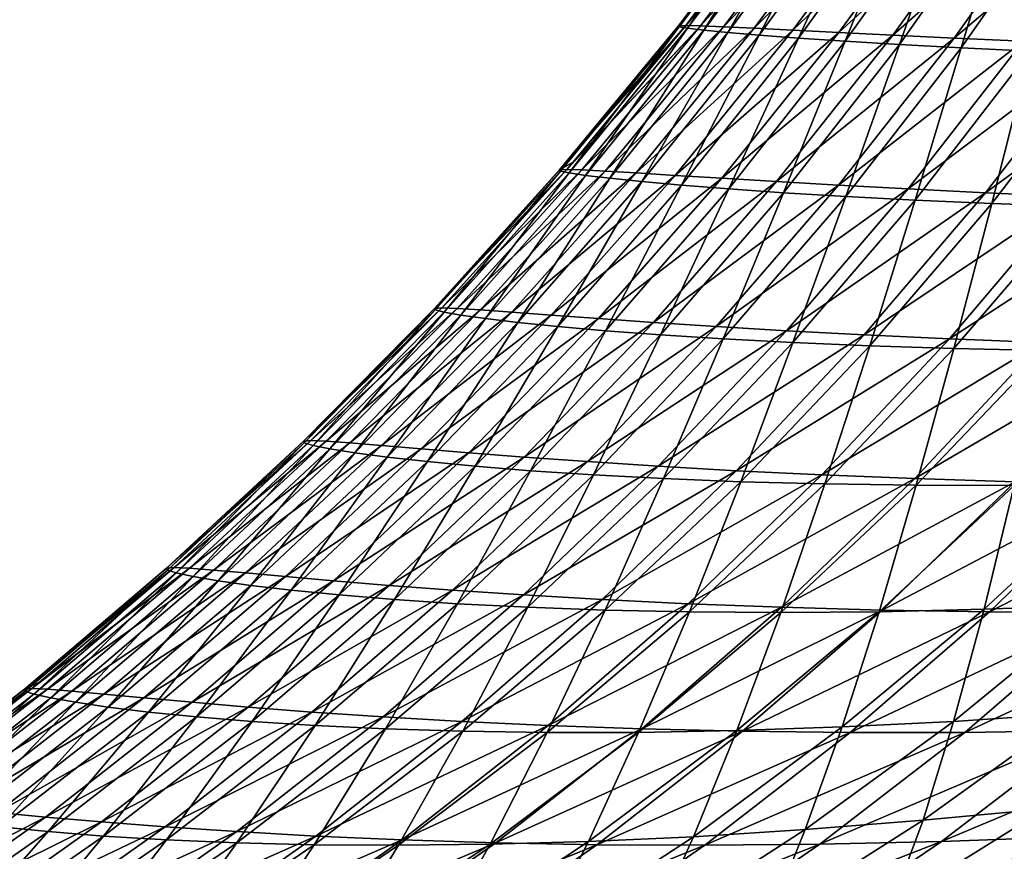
# Model space of a CAD drawing. Header units: metres. Extents: x -155 to 25, y -152 to 27.
# Tile 55 of 124: x -23.73 to -22.34, y -135.16 to -133.98. Entities that reach past the tile are written whole.
import ezdxf

# ---------------------------------------------------------------- set-up
doc = ezdxf.new("R2010")
doc.units = ezdxf.units.M
doc.layers.add('solid_12_401_052_XXX', color=7, linetype='CONTINUOUS')

msp = doc.modelspace()

# ---------------------------------------------------------------- linework, layer by layer
at = {"layer": 'solid_12_401_052_XXX'}
for points in [[(-22.802429, -133.991501, -0.325508), (-22.643421, -133.780563, -0.323634), (-22.633013, -133.779907, -0.776984)], [(-22.802429, -133.991501, -0.325508), (-22.633013, -133.779907, -0.776984), (-22.792156, -133.990875, -0.782449)], [(-22.802429, -133.991501, -0.325508), (-22.801495, -133.992798, 0.133498), (-22.643421, -133.780563, -0.323634)], [(-22.801495, -133.992798, 0.133498), (-22.642677, -133.781357, 0.131878), (-22.643421, -133.780563, -0.323634)], [(-22.801495, -133.992798, 0.133498), (-22.789513, -133.994843, 0.59216), (-22.642677, -133.781357, 0.131878)], [(-22.612288, -133.780563, -1.229978), (-22.792156, -133.990875, -0.782449), (-22.633013, -133.779907, -0.776984)], [(-22.771048, -133.991501, -1.239017), (-22.792156, -133.990875, -0.782449), (-22.612288, -133.780563, -1.229978)], [(-22.789513, -133.994843, 0.59216), (-22.631056, -133.782639, 0.586999), (-22.642677, -133.781357, 0.131878)], [(-22.789513, -133.994843, 0.59216), (-22.766556, -133.997543, 1.051358), (-22.631056, -133.782639, 0.586999)], [(-22.771048, -133.991501, -1.239017), (-22.612288, -133.780563, -1.229978), (-22.580288, -133.781357, -1.684366)], [(-22.738619, -133.992798, -1.696877), (-22.771048, -133.991501, -1.239017), (-22.580288, -133.781357, -1.684366)], [(-22.766556, -133.997543, 1.051358), (-22.608601, -133.784378, 1.042662), (-22.631056, -133.782639, 0.586999)], [(-22.766556, -133.997543, 1.051358), (-22.732687, -134.000809, 1.511122), (-22.608601, -133.784378, 1.042662)], [(-22.738619, -133.992798, -1.696877), (-22.580288, -133.781357, -1.684366), (-22.537464, -133.782639, -2.137616)], [(-22.695192, -133.994843, -2.153635), (-22.738619, -133.992798, -1.696877), (-22.537464, -133.782639, -2.137616)], [(-22.732687, -134.000809, 1.511122), (-22.575346, -133.786545, 1.498903), (-22.608601, -133.784378, 1.042662)], [(-22.732687, -134.000809, 1.511122), (-22.687975, -134.004547, 1.971501), (-22.575346, -133.786545, 1.498903)], [(-22.695192, -133.994843, -2.153635), (-22.537464, -133.782639, -2.137616), (-22.483793, -133.784378, -2.590664)], [(-22.640779, -133.997543, -2.610175), (-22.695192, -133.994843, -2.153635), (-22.483793, -133.784378, -2.590664)], [(-22.687975, -134.004547, 1.971501), (-22.53133, -133.789124, 1.955771), (-22.575346, -133.786545, 1.498903)], [(-22.687975, -134.004547, 1.971501), (-22.632494, -134.008682, 2.432538), (-22.53133, -133.789124, 1.955771)], [(-22.640779, -133.997543, -2.610175), (-22.483793, -133.784378, -2.590664), (-22.419308, -133.786545, -3.043547)], [(-22.575439, -134.000809, -3.066532), (-22.640779, -133.997543, -2.610175), (-22.419308, -133.786545, -3.043547)], [(-22.632494, -134.008682, 2.432538), (-22.476601, -133.792084, 2.413318), (-22.53133, -133.789124, 1.955771)], [(-22.632494, -134.008682, 2.432538), (-22.566326, -134.013092, 2.894281), (-22.476601, -133.792084, 2.413318)], [(-22.575439, -134.000809, -3.066532), (-22.419308, -133.786545, -3.043547), (-22.344046, -133.789124, -3.496318)], [(-22.499243, -134.004547, -3.522757), (-22.575439, -134.000809, -3.066532), (-22.344046, -133.789124, -3.496318)], [(-22.566326, -134.013092, 2.894281), (-22.411207, -133.79541, 2.871594), (-22.476601, -133.792084, 2.413318)], [(-22.499243, -134.004547, -3.522757), (-22.344046, -133.789124, -3.496318), (-22.258049, -133.792084, -3.94903)], [(-22.412256, -134.008682, -3.9789), (-22.499243, -134.004547, -3.522757), (-22.258049, -133.792084, -3.94903)], [(-22.412256, -134.008682, -3.9789), (-22.258049, -133.792084, -3.94903), (-22.161362, -133.79541, -4.401739)], [(-22.566326, -134.013092, 2.894281), (-22.489552, -134.017731, 3.35678), (-22.411207, -133.79541, 2.871594)], [(-22.489552, -134.017731, 3.35678), (-22.335201, -133.799057, 3.330653), (-22.411207, -133.79541, 2.871594)], [(-22.489552, -134.017731, 3.35678), (-22.402258, -134.022461, 3.820081), (-22.335201, -133.799057, 3.330653)], [(-22.314558, -134.013092, -4.435015), (-22.412256, -134.008682, -3.9789), (-22.161362, -133.79541, -4.401739)], [(-22.402258, -134.022461, 3.820081), (-22.24864, -133.803009, 3.790547), (-22.335201, -133.799057, 3.330653)], [(-22.402258, -134.022461, 3.820081), (-22.304535, -134.027237, 4.284233), (-22.24864, -133.803009, 3.790547)], [(-22.970573, -134.19519, -0.327377), (-22.802429, -133.991501, -0.325508), (-22.792156, -133.990875, -0.782449)], [(-22.970573, -134.19519, -0.327377), (-22.792156, -133.990875, -0.782449), (-22.951513, -134.184265, -0.787921)], [(-22.970573, -134.19519, -0.327377), (-22.969498, -134.196915, 0.135437), (-22.802429, -133.991501, -0.325508)], [(-22.969498, -134.196915, 0.135437), (-22.801495, -133.992798, 0.133498), (-22.802429, -133.991501, -0.325508)], [(-22.969498, -134.196915, 0.135437), (-22.957224, -134.1996, 0.597949), (-22.801495, -133.992798, 0.133498)], [(-22.771048, -133.991501, -1.239017), (-22.9604, -134.19458, -0.788226), (-22.951513, -134.184265, -0.787921)], [(-22.938925, -134.19519, -1.248687), (-22.9604, -134.19458, -0.788226), (-22.771048, -133.991501, -1.239017)], [(-22.957224, -134.1996, 0.597949), (-22.789513, -133.994843, 0.59216), (-22.801495, -133.992798, 0.133498)], [(-22.957224, -134.1996, 0.597949), (-22.933847, -134.203094, 1.060984), (-22.789513, -133.994843, 0.59216)], [(-22.771048, -133.991501, -1.239017), (-22.951513, -134.184265, -0.787921), (-22.792156, -133.990875, -0.782449)], [(-22.938925, -134.19519, -1.248687), (-22.771048, -133.991501, -1.239017), (-22.738619, -133.992798, -1.696877)], [(-22.906094, -134.196915, -1.710337), (-22.938925, -134.19519, -1.248687), (-22.738619, -133.992798, -1.696877)], [(-22.933847, -134.203094, 1.060984), (-22.766556, -133.997543, 1.051358), (-22.789513, -133.994843, 0.59216)], [(-22.933847, -134.203094, 1.060984), (-22.89946, -134.20726, 1.524569), (-22.766556, -133.997543, 1.051358)], [(-22.906094, -134.196915, -1.710337), (-22.738619, -133.992798, -1.696877), (-22.695192, -133.994843, -2.153635)], [(-22.862112, -134.1996, -2.170916), (-22.906094, -134.196915, -1.710337), (-22.695192, -133.994843, -2.153635)], [(-22.89946, -134.20726, 1.524569), (-22.732687, -134.000809, 1.511122), (-22.766556, -133.997543, 1.051358)], [(-22.89946, -134.20726, 1.524569), (-22.854151, -134.211945, 1.988742), (-22.732687, -134.000809, 1.511122)], [(-22.862112, -134.1996, -2.170916), (-22.695192, -133.994843, -2.153635), (-22.640779, -133.997543, -2.610175)], [(-22.807016, -134.203094, -2.631256), (-22.862112, -134.1996, -2.170916), (-22.640779, -133.997543, -2.610175)], [(-22.854151, -134.211945, 1.988742), (-22.687975, -134.004547, 1.971501), (-22.732687, -134.000809, 1.511122)], [(-22.807016, -134.203094, -2.631256), (-22.640779, -133.997543, -2.610175), (-22.575439, -134.000809, -3.066532)], [(-22.740898, -134.20726, -3.091388), (-22.807016, -134.203094, -2.631256), (-22.575439, -134.000809, -3.066532)], [(-22.740898, -134.20726, -3.091388), (-22.575439, -134.000809, -3.066532), (-22.499243, -134.004547, -3.522757)], [(-22.854151, -134.211945, 1.988742), (-22.798021, -134.216995, 2.453544), (-22.687975, -134.004547, 1.971501)], [(-22.798021, -134.216995, 2.453544), (-22.632494, -134.008682, 2.432538), (-22.687975, -134.004547, 1.971501)], [(-22.798021, -134.216995, 2.453544), (-22.731176, -134.222275, 2.919015), (-22.632494, -134.008682, 2.432538)], [(-22.663843, -134.211945, -3.551358), (-22.740898, -134.20726, -3.091388), (-22.499243, -134.004547, -3.522757)], [(-22.731176, -134.222275, 2.919015), (-22.566326, -134.013092, 2.894281), (-22.632494, -134.008682, 2.432538)], [(-22.731176, -134.222275, 2.919015), (-22.653727, -134.227631, 3.385198), (-22.566326, -134.013092, 2.894281)], [(-22.663843, -134.211945, -3.551358), (-22.499243, -134.004547, -3.522757), (-22.412256, -134.008682, -3.9789)], [(-22.575953, -134.216995, -4.011213), (-22.663843, -134.211945, -3.551358), (-22.412256, -134.008682, -3.9789)], [(-22.653727, -134.227631, 3.385198), (-22.489552, -134.017731, 3.35678), (-22.566326, -134.013092, 2.894281)], [(-22.575953, -134.216995, -4.011213), (-22.412256, -134.008682, -3.9789), (-22.314558, -134.013092, -4.435015)], [(-22.477325, -134.222275, -4.471), (-22.575953, -134.216995, -4.011213), (-22.314558, -134.013092, -4.435015)], [(-22.477325, -134.222275, -4.471), (-22.314558, -134.013092, -4.435015), (-22.206228, -134.017731, -4.891154)], [(-22.653727, -134.227631, 3.385198), (-22.565777, -134.232925, 3.852134), (-22.489552, -134.017731, 3.35678)], [(-22.565777, -134.232925, 3.852134), (-22.402258, -134.022461, 3.820081), (-22.489552, -134.017731, 3.35678)], [(-22.565777, -134.232925, 3.852134), (-22.467447, -134.237991, 4.319865), (-22.402258, -134.022461, 3.820081)], [(-22.368067, -134.227631, -4.930768), (-22.477325, -134.222275, -4.471), (-22.206228, -134.017731, -4.891154)], [(-22.467447, -134.237991, 4.319865), (-22.304535, -134.027237, 4.284233), (-22.402258, -134.022461, 3.820081)], [(-22.467447, -134.237991, 4.319865), (-22.358856, -134.242706, 4.788442), (-22.304535, -134.027237, 4.284233)], [(-22.368067, -134.227631, -4.930768), (-22.206228, -134.017731, -4.891154), (-22.087349, -134.022461, -5.347373)], [(-22.248283, -134.232925, -5.390569), (-22.368067, -134.227631, -4.930768), (-22.087349, -134.022461, -5.347373)], [(-22.358856, -134.242706, 4.788442), (-22.196476, -134.031937, 4.749292), (-22.304535, -134.027237, 4.284233)], [(-22.358856, -134.242706, 4.788442), (-22.240309, -134.246918, 5.257185), (-22.196476, -134.031937, 4.749292)], [(-23.147535, -134.391266, -0.329212), (-22.970573, -134.19519, -0.327377), (-22.9604, -134.19458, -0.788226)], [(-23.147535, -134.391266, -0.329212), (-22.9604, -134.19458, -0.788226), (-23.1373, -134.390533, -0.794302)], [(-23.147535, -134.391266, -0.329212), (-23.146387, -134.393356, 0.137743), (-22.970573, -134.19519, -0.327377)], [(-23.146387, -134.393356, 0.137743), (-22.969498, -134.196915, 0.135437), (-22.970573, -134.19519, -0.327377)], [(-22.938925, -134.19519, -1.248687), (-23.1373, -134.390533, -0.794302), (-22.9604, -134.19458, -0.788226)], [(-23.115597, -134.391266, -1.258997), (-23.1373, -134.390533, -0.794302), (-22.938925, -134.19519, -1.248687)], [(-23.115597, -134.391266, -1.258997), (-22.938925, -134.19519, -1.248687), (-22.906094, -134.196915, -1.710337)], [(-22.9604, -134.19458, -0.788226), (-22.970573, -134.19519, -0.327377), (-22.951513, -134.184265, -0.787921)], [(-23.146387, -134.393356, 0.137743), (-23.133919, -134.396576, 0.604434), (-22.969498, -134.196915, 0.135437)], [(-23.133919, -134.396576, 0.604434), (-22.957224, -134.1996, 0.597949), (-22.969498, -134.196915, 0.135437)], [(-23.133919, -134.396576, 0.604434), (-23.110245, -134.400757, 1.071628), (-22.957224, -134.1996, 0.597949)], [(-23.082407, -134.393356, -1.724773), (-23.115597, -134.391266, -1.258997), (-22.906094, -134.196915, -1.710337)], [(-23.110245, -134.400757, 1.071628), (-22.933847, -134.203094, 1.060984), (-22.957224, -134.1996, 0.597949)], [(-23.110245, -134.400757, 1.071628), (-23.075474, -134.405685, 1.539344), (-22.933847, -134.203094, 1.060984)], [(-23.082407, -134.393356, -1.724773), (-22.906094, -134.196915, -1.710337), (-22.862112, -134.1996, -2.170916)], [(-23.037945, -134.396576, -2.189508), (-23.082407, -134.393356, -1.724773), (-22.862112, -134.1996, -2.170916)], [(-23.075474, -134.405685, 1.539344), (-22.89946, -134.20726, 1.524569), (-22.933847, -134.203094, 1.060984)], [(-23.075474, -134.405685, 1.539344), (-23.02972, -134.411148, 2.007614), (-22.89946, -134.20726, 1.524569)], [(-23.037945, -134.396576, -2.189508), (-22.862112, -134.1996, -2.170916), (-22.807016, -134.203094, -2.631256)], [(-22.982267, -134.400757, -2.653976), (-23.037945, -134.396576, -2.189508), (-22.807016, -134.203094, -2.631256)], [(-23.02972, -134.411148, 2.007614), (-22.854151, -134.211945, 1.988742), (-22.89946, -134.20726, 1.524569)], [(-22.982267, -134.400757, -2.653976), (-22.807016, -134.203094, -2.631256), (-22.740898, -134.20726, -3.091388)], [(-22.915485, -134.405685, -3.118204), (-22.982267, -134.400757, -2.653976), (-22.740898, -134.20726, -3.091388)], [(-22.915485, -134.405685, -3.118204), (-22.740898, -134.20726, -3.091388), (-22.663843, -134.211945, -3.551358)], [(-23.02972, -134.411148, 2.007614), (-22.973101, -134.416962, 2.47647), (-22.854151, -134.211945, 1.988742)], [(-22.973101, -134.416962, 2.47647), (-22.798021, -134.216995, 2.453544), (-22.854151, -134.211945, 1.988742)], [(-22.973101, -134.416962, 2.47647), (-22.905743, -134.422928, 2.945942), (-22.798021, -134.216995, 2.453544)], [(-22.837706, -134.411148, -3.582231), (-22.915485, -134.405685, -3.118204), (-22.663843, -134.211945, -3.551358)], [(-22.905743, -134.422928, 2.945942), (-22.731176, -134.222275, 2.919015), (-22.798021, -134.216995, 2.453544)], [(-22.905743, -134.422928, 2.945942), (-22.827768, -134.428833, 3.416067), (-22.731176, -134.222275, 2.919015)], [(-22.837706, -134.411148, -3.582231), (-22.663843, -134.211945, -3.551358), (-22.575953, -134.216995, -4.011213)], [(-22.749046, -134.416962, -4.046095), (-22.837706, -134.411148, -3.582231), (-22.575953, -134.216995, -4.011213)], [(-22.827768, -134.428833, 3.416067), (-22.653727, -134.227631, 3.385198), (-22.731176, -134.222275, 2.919015)], [(-22.749046, -134.416962, -4.046095), (-22.575953, -134.216995, -4.011213), (-22.477325, -134.222275, -4.471)], [(-22.649632, -134.422928, -4.50984), (-22.749046, -134.416962, -4.046095), (-22.477325, -134.222275, -4.471)], [(-22.649632, -134.422928, -4.50984), (-22.477325, -134.222275, -4.471), (-22.368067, -134.227631, -4.930768)], [(-22.827768, -134.428833, 3.416067), (-22.739311, -134.434509, 3.886878), (-22.653727, -134.227631, 3.385198)], [(-22.739311, -134.434509, 3.886878), (-22.565777, -134.232925, 3.852134), (-22.653727, -134.227631, 3.385198)], [(-22.739311, -134.434509, 3.886878), (-22.640503, -134.439743, 4.358409), (-22.565777, -134.232925, 3.852134)], [(-22.539581, -134.428833, -4.973505), (-22.649632, -134.422928, -4.50984), (-22.368067, -134.227631, -4.930768)], [(-22.640503, -134.439743, 4.358409), (-22.467447, -134.237991, 4.319865), (-22.565777, -134.232925, 3.852134)], [(-22.640503, -134.439743, 4.358409), (-22.531487, -134.444336, 4.8307), (-22.467447, -134.237991, 4.319865)], [(-22.539581, -134.428833, -4.973505), (-22.368067, -134.227631, -4.930768), (-22.248283, -134.232925, -5.390569)], [(-22.419025, -134.434509, -5.437137), (-22.539581, -134.428833, -4.973505), (-22.248283, -134.232925, -5.390569)], [(-22.531487, -134.444336, 4.8307), (-22.358856, -134.242706, 4.788442), (-22.467447, -134.237991, 4.319865)], [(-22.419025, -134.434509, -5.437137), (-22.248283, -134.232925, -5.390569), (-22.11809, -134.237991, -5.850451)], [(-22.288094, -134.439743, -5.900776), (-22.419025, -134.434509, -5.437137), (-22.11809, -134.237991, -5.850451)], [(-22.531487, -134.444336, 4.8307), (-22.412573, -134.44809, 5.303112), (-22.358856, -134.242706, 4.788442)], [(-22.412573, -134.44809, 5.303112), (-22.240309, -134.246918, 5.257185), (-22.358856, -134.242706, 4.788442)], [(-22.412573, -134.44809, 5.303112), (-22.28381, -134.450836, 5.776273), (-22.240309, -134.246918, 5.257185)], [(-23.332979, -134.579346, -0.330998), (-23.147535, -134.391266, -0.329212), (-23.1373, -134.390533, -0.794302)], [(-23.332979, -134.579346, -0.330998), (-23.1373, -134.390533, -0.794302), (-23.322638, -134.578491, -0.800666)], [(-23.332979, -134.579346, -0.330998), (-23.331829, -134.581741, 0.140434), (-23.147535, -134.391266, -0.329212)], [(-23.331829, -134.581741, 0.140434), (-23.146387, -134.393356, 0.137743), (-23.147535, -134.391266, -0.329212)], [(-23.115597, -134.391266, -1.258997), (-23.322638, -134.578491, -0.800666), (-23.1373, -134.390533, -0.794302)], [(-23.300726, -134.579346, -1.269937), (-23.322638, -134.578491, -0.800666), (-23.115597, -134.391266, -1.258997)], [(-23.300726, -134.579346, -1.269937), (-23.115597, -134.391266, -1.258997), (-23.082407, -134.393356, -1.724773)], [(-23.331829, -134.581741, 0.140434), (-23.319275, -134.585434, 0.611633), (-23.146387, -134.393356, 0.137743)], [(-23.319275, -134.585434, 0.611633), (-23.133919, -134.396576, 0.604434), (-23.146387, -134.393356, 0.137743)], [(-23.319275, -134.585434, 0.611633), (-23.295439, -134.590179, 1.083309), (-23.133919, -134.396576, 0.604434)], [(-23.267229, -134.581741, -1.740178), (-23.300726, -134.579346, -1.269937), (-23.082407, -134.393356, -1.724773)], [(-23.295439, -134.590179, 1.083309), (-23.110245, -134.400757, 1.071628), (-23.133919, -134.396576, 0.604434)], [(-23.295439, -134.590179, 1.083309), (-23.260447, -134.595718, 1.555471), (-23.110245, -134.400757, 1.071628)], [(-23.267229, -134.581741, -1.740178), (-23.082407, -134.393356, -1.724773), (-23.037945, -134.396576, -2.189508)], [(-23.22237, -134.585434, -2.209406), (-23.267229, -134.581741, -1.740178), (-23.037945, -134.396576, -2.189508)], [(-23.260447, -134.595718, 1.555471), (-23.075474, -134.405685, 1.539344), (-23.110245, -134.400757, 1.071628)], [(-23.22237, -134.585434, -2.209406), (-23.037945, -134.396576, -2.189508), (-22.982267, -134.400757, -2.653976)], [(-23.166225, -134.590179, -2.678334), (-23.22237, -134.585434, -2.209406), (-22.982267, -134.400757, -2.653976)], [(-23.166225, -134.590179, -2.678334), (-22.982267, -134.400757, -2.653976), (-22.915485, -134.405685, -3.118204)], [(-23.260447, -134.595718, 1.555471), (-23.214422, -134.601822, 2.02814), (-23.075474, -134.405685, 1.539344)], [(-23.214422, -134.601822, 2.02814), (-23.02972, -134.411148, 2.007614), (-23.075474, -134.405685, 1.539344)], [(-23.214422, -134.601822, 2.02814), (-23.157495, -134.608246, 2.501338), (-23.02972, -134.411148, 2.007614)], [(-23.098915, -134.595718, -3.146982), (-23.166225, -134.590179, -2.678334), (-22.915485, -134.405685, -3.118204)], [(-23.157495, -134.608246, 2.501338), (-22.973101, -134.416962, 2.47647), (-23.02972, -134.411148, 2.007614)], [(-23.157495, -134.608246, 2.501338), (-23.089808, -134.614746, 2.975089), (-22.973101, -134.416962, 2.47647)], [(-23.098915, -134.595718, -3.146982), (-22.915485, -134.405685, -3.118204), (-22.837706, -134.411148, -3.582231)], [(-23.020563, -134.601822, -3.615379), (-23.098915, -134.595718, -3.146982), (-22.837706, -134.411148, -3.582231)], [(-23.089808, -134.614746, 2.975089), (-22.905743, -134.422928, 2.945942), (-22.973101, -134.416962, 2.47647)], [(-23.020563, -134.601822, -3.615379), (-22.837706, -134.411148, -3.582231), (-22.749046, -134.416962, -4.046095)], [(-22.931301, -134.608246, -4.083556), (-23.020563, -134.601822, -3.615379), (-22.749046, -134.416962, -4.046095)], [(-22.931301, -134.608246, -4.083556), (-22.749046, -134.416962, -4.046095), (-22.649632, -134.422928, -4.50984)], [(-23.089808, -134.614746, 2.975089), (-23.011496, -134.621063, 3.449415), (-22.905743, -134.422928, 2.945942)], [(-23.011496, -134.621063, 3.449415), (-22.827768, -134.428833, 3.416067), (-22.905743, -134.422928, 2.945942)], [(-23.011496, -134.621063, 3.449415), (-22.922703, -134.626984, 3.924342), (-22.827768, -134.428833, 3.416067)], [(-22.831263, -134.614746, -4.551545), (-22.931301, -134.608246, -4.083556), (-22.649632, -134.422928, -4.50984)], [(-22.922703, -134.626984, 3.924342), (-22.739311, -134.434509, 3.886878), (-22.827768, -134.428833, 3.416067)], [(-22.831263, -134.614746, -4.551545), (-22.649632, -134.422928, -4.50984), (-22.539581, -134.428833, -4.973505)], [(-22.720587, -134.621063, -5.019379), (-22.831263, -134.614746, -4.551545), (-22.539581, -134.428833, -4.973505)], [(-22.720587, -134.621063, -5.019379), (-22.539581, -134.428833, -4.973505), (-22.419025, -134.434509, -5.437137)], [(-22.922703, -134.626984, 3.924342), (-22.823576, -134.632233, 4.399892), (-22.739311, -134.434509, 3.886878)], [(-22.823576, -134.632233, 4.399892), (-22.640503, -134.439743, 4.358409), (-22.739311, -134.434509, 3.886878)], [(-22.823576, -134.632233, 4.399892), (-22.71427, -134.636597, 4.876097), (-22.640503, -134.439743, 4.358409)], [(-22.599415, -134.626984, -5.487093), (-22.720587, -134.621063, -5.019379), (-22.419025, -134.434509, -5.437137)], [(-22.71427, -134.636597, 4.876097), (-22.531487, -134.444336, 4.8307), (-22.640503, -134.439743, 4.358409)], [(-22.71427, -134.636597, 4.876097), (-22.5951, -134.639832, 5.352351), (-22.531487, -134.444336, 4.8307)], [(-22.599415, -134.626984, -5.487093), (-22.419025, -134.434509, -5.437137), (-22.288094, -134.439743, -5.900776)], [(-22.467888, -134.632233, -5.95472), (-22.599415, -134.626984, -5.487093), (-22.288094, -134.439743, -5.900776)], [(-22.5951, -134.639832, 5.352351), (-22.412573, -134.44809, 5.303112), (-22.531487, -134.444336, 4.8307)], [(-22.467888, -134.632233, -5.95472), (-22.288094, -134.439743, -5.900776), (-22.146925, -134.444336, -6.364473)], [(-22.326164, -134.636597, -6.422303), (-22.467888, -134.632233, -5.95472), (-22.146925, -134.444336, -6.364473)], [(-22.5951, -134.639832, 5.352351), (-22.466133, -134.641693, 5.829235), (-22.412573, -134.44809, 5.303112)], [(-22.466133, -134.641693, 5.829235), (-22.28381, -134.450836, 5.776273), (-22.412573, -134.44809, 5.303112)], [(-22.466133, -134.641693, 5.829235), (-22.327297, -134.641937, 6.307659), (-22.28381, -134.450836, 5.776273)], [(-23.526533, -134.759048, -0.332772), (-23.332979, -134.579346, -0.330998), (-23.322638, -134.578491, -0.800666)], [(-23.526533, -134.759048, -0.332772), (-23.322638, -134.578491, -0.800666), (-23.516062, -134.758118, -0.807309)], [(-23.526533, -134.759048, -0.332772), (-23.525431, -134.761673, 0.143423), (-23.332979, -134.579346, -0.330998)], [(-23.525431, -134.761673, 0.143423), (-23.331829, -134.581741, 0.140434), (-23.332979, -134.579346, -0.330998)], [(-23.525431, -134.761673, 0.143423), (-23.512859, -134.765701, 0.619414), (-23.331829, -134.581741, 0.140434)], [(-23.300726, -134.579346, -1.269937), (-23.516062, -134.758118, -0.807309), (-23.322638, -134.578491, -0.800666)], [(-23.493946, -134.759048, -1.281445), (-23.516062, -134.758118, -0.807309), (-23.300726, -134.579346, -1.269937)], [(-23.512859, -134.765701, 0.619414), (-23.319275, -134.585434, 0.611633), (-23.331829, -134.581741, 0.140434)], [(-23.512859, -134.765701, 0.619414), (-23.488947, -134.770844, 1.095848), (-23.319275, -134.585434, 0.611633)], [(-23.493946, -134.759048, -1.281445), (-23.300726, -134.579346, -1.269937), (-23.267229, -134.581741, -1.740178)], [(-23.460171, -134.761673, -1.756442), (-23.493946, -134.759048, -1.281445), (-23.267229, -134.581741, -1.740178)], [(-23.488947, -134.770844, 1.095848), (-23.295439, -134.590179, 1.083309), (-23.319275, -134.585434, 0.611633)], [(-23.460171, -134.761673, -1.756442), (-23.267229, -134.581741, -1.740178), (-23.22237, -134.585434, -2.209406)], [(-23.414965, -134.765701, -2.230448), (-23.460171, -134.761673, -1.756442), (-23.22237, -134.585434, -2.209406)], [(-23.414965, -134.765701, -2.230448), (-23.22237, -134.585434, -2.209406), (-23.166225, -134.590179, -2.678334)], [(-23.488947, -134.770844, 1.095848), (-23.453829, -134.776825, 1.572725), (-23.295439, -134.590179, 1.083309)], [(-23.453829, -134.776825, 1.572725), (-23.260447, -134.595718, 1.555471), (-23.295439, -134.590179, 1.083309)], [(-23.453829, -134.776825, 1.572725), (-23.407637, -134.78334, 2.050054), (-23.260447, -134.595718, 1.555471)], [(-23.358418, -134.770844, -2.704119), (-23.414965, -134.765701, -2.230448), (-23.166225, -134.590179, -2.678334)], [(-23.407637, -134.78334, 2.050054), (-23.214422, -134.601822, 2.02814), (-23.260447, -134.595718, 1.555471)], [(-23.358418, -134.770844, -2.704119), (-23.166225, -134.590179, -2.678334), (-23.098915, -134.595718, -3.146982)], [(-23.290657, -134.776825, -3.177462), (-23.358418, -134.770844, -2.704119), (-23.098915, -134.595718, -3.146982)], [(-23.290657, -134.776825, -3.177462), (-23.098915, -134.595718, -3.146982), (-23.020563, -134.601822, -3.615379)], [(-23.407637, -134.78334, 2.050054), (-23.35051, -134.790146, 2.527845), (-23.214422, -134.601822, 2.02814)], [(-23.35051, -134.790146, 2.527845), (-23.157495, -134.608246, 2.501338), (-23.214422, -134.601822, 2.02814)], [(-23.35051, -134.790146, 2.527845), (-23.282597, -134.796921, 3.00611), (-23.157495, -134.608246, 2.501338)], [(-23.211819, -134.783356, -3.650496), (-23.290657, -134.776825, -3.177462), (-23.020563, -134.601822, -3.615379)], [(-23.282597, -134.796921, 3.00611), (-23.089808, -134.614746, 2.975089), (-23.157495, -134.608246, 2.501338)], [(-23.211819, -134.783356, -3.650496), (-23.020563, -134.601822, -3.615379), (-22.931301, -134.608246, -4.083556)], [(-23.122042, -134.790146, -4.123241), (-23.211819, -134.783356, -3.650496), (-22.931301, -134.608246, -4.083556)], [(-23.122042, -134.790146, -4.123241), (-22.931301, -134.608246, -4.083556), (-22.831263, -134.614746, -4.551545)], [(-23.282597, -134.796921, 3.00611), (-23.204046, -134.803421, 3.484861), (-23.089808, -134.614746, 2.975089)], [(-23.204046, -134.803421, 3.484861), (-23.011496, -134.621063, 3.449415), (-23.089808, -134.614746, 2.975089)], [(-23.204046, -134.803421, 3.484861), (-23.115005, -134.809326, 3.964111), (-23.011496, -134.621063, 3.449415)], [(-23.021471, -134.796921, -4.595719), (-23.122042, -134.790146, -4.123241), (-22.831263, -134.614746, -4.551545)], [(-23.115005, -134.809326, 3.964111), (-22.922703, -134.626984, 3.924342), (-23.011496, -134.621063, 3.449415)], [(-23.115005, -134.809326, 3.964111), (-23.015635, -134.814392, 4.443871), (-22.922703, -134.626984, 3.924342)], [(-23.021471, -134.796921, -4.595719), (-22.831263, -134.614746, -4.551545), (-22.720587, -134.621063, -5.019379)], [(-22.910252, -134.803421, -5.067952), (-23.021471, -134.796921, -4.595719), (-22.720587, -134.621063, -5.019379)], [(-23.015635, -134.814392, 4.443871), (-22.823576, -134.632233, 4.399892), (-22.922703, -134.626984, 3.924342)], [(-22.910252, -134.803421, -5.067952), (-22.720587, -134.621063, -5.019379), (-22.599415, -134.626984, -5.487093)], [(-22.788536, -134.809326, -5.539962), (-22.910252, -134.803421, -5.067952), (-22.599415, -134.626984, -5.487093)], [(-22.788536, -134.809326, -5.539962), (-22.599415, -134.626984, -5.487093), (-22.467888, -134.632233, -5.95472)], [(-23.015635, -134.814392, 4.443871), (-22.906096, -134.818329, 4.924161), (-22.823576, -134.632233, 4.399892)], [(-22.906096, -134.818329, 4.924161), (-22.71427, -134.636597, 4.876097), (-22.823576, -134.632233, 4.399892)], [(-22.906096, -134.818329, 4.924161), (-22.786699, -134.820847, 5.404409), (-22.71427, -134.636597, 4.876097)], [(-22.656477, -134.814392, -6.011773), (-22.788536, -134.809326, -5.539962), (-22.467888, -134.632233, -5.95472)], [(-22.786699, -134.820847, 5.404409), (-22.5951, -134.639832, 5.352351), (-22.71427, -134.636597, 4.876097)], [(-22.786699, -134.820847, 5.404409), (-22.657532, -134.821686, 5.885145), (-22.5951, -134.639832, 5.352351)], [(-22.657532, -134.821686, 5.885145), (-22.466133, -134.641693, 5.829235), (-22.5951, -134.639832, 5.352351)], [(-22.657532, -134.821686, 5.885145), (-22.518547, -134.820572, 6.367204), (-22.466133, -134.641693, 5.829235)], [(-22.656477, -134.814392, -6.011773), (-22.467888, -134.632233, -5.95472), (-22.326164, -134.636597, -6.422303)], [(-22.514238, -134.818329, -6.483414), (-22.656477, -134.814392, -6.011773), (-22.326164, -134.636597, -6.422303)], [(-22.518547, -134.820572, 6.367204), (-22.327297, -134.641937, 6.307659), (-22.466133, -134.641693, 5.829235)], [(-22.518547, -134.820572, 6.367204), (-22.369848, -134.817215, 6.850705), (-22.327297, -134.641937, 6.307659)], [(-22.514238, -134.818329, -6.483414), (-22.326164, -134.636597, -6.422303), (-22.174593, -134.639832, -6.889257)], [(-22.362169, -134.820847, -6.954337), (-22.514238, -134.818329, -6.483414), (-22.174593, -134.639832, -6.889257)], [(-22.369848, -134.817215, 6.850705), (-22.178679, -134.640335, 6.787759), (-22.327297, -134.641937, 6.307659)], [(-22.369848, -134.817215, 6.850705), (-22.212164, -134.81134, 7.333869), (-22.178679, -134.640335, 6.787759)], [(-22.362169, -134.820847, -6.954337), (-22.174593, -134.639832, -6.889257), (-22.013206, -134.641693, -7.356167)], [(-22.200317, -134.821686, -7.425076), (-22.362169, -134.820847, -6.954337), (-22.013206, -134.641693, -7.356167)], [(-23.727833, -134.930054, -0.334487), (-23.526533, -134.759048, -0.332772), (-23.516062, -134.758118, -0.807309)], [(-23.727833, -134.930054, -0.334487), (-23.516062, -134.758118, -0.807309), (-23.706585, -134.92041, -0.813851)], [(-23.727833, -134.930054, -0.334487), (-23.726858, -134.932846, 0.146793), (-23.526533, -134.759048, -0.332772)], [(-23.726858, -134.932846, 0.146793), (-23.525431, -134.761673, 0.143423), (-23.526533, -134.759048, -0.332772)], [(-23.726858, -134.932846, 0.146793), (-23.714382, -134.937119, 0.62789), (-23.525431, -134.761673, 0.143423)], [(-23.493946, -134.759048, -1.281445), (-23.717205, -134.929062, -0.814216), (-23.706585, -134.92041, -0.813851)], [(-23.694889, -134.930054, -1.293544), (-23.717205, -134.929062, -0.814216), (-23.493946, -134.759048, -1.281445)], [(-23.714382, -134.937119, 0.62789), (-23.512859, -134.765701, 0.619414), (-23.525431, -134.761673, 0.143423)], [(-23.714382, -134.937119, 0.62789), (-23.690538, -134.942535, 1.109392), (-23.512859, -134.765701, 0.619414)], [(-23.493946, -134.759048, -1.281445), (-23.706585, -134.92041, -0.813851), (-23.516062, -134.758118, -0.807309)], [(-23.694889, -134.930054, -1.293544), (-23.493946, -134.759048, -1.281445), (-23.460171, -134.761673, -1.756442)], [(-23.660891, -134.932846, -1.773622), (-23.694889, -134.930054, -1.293544), (-23.460171, -134.761673, -1.756442)], [(-23.690538, -134.942535, 1.109392), (-23.488947, -134.770844, 1.095848), (-23.512859, -134.765701, 0.619414)], [(-23.660891, -134.932846, -1.773622), (-23.460171, -134.761673, -1.756442), (-23.414965, -134.765701, -2.230448)], [(-23.615431, -134.937119, -2.25273), (-23.660891, -134.932846, -1.773622), (-23.414965, -134.765701, -2.230448)], [(-23.615431, -134.937119, -2.25273), (-23.414965, -134.765701, -2.230448), (-23.358418, -134.770844, -2.704119)], [(-23.690538, -134.942535, 1.109392), (-23.655462, -134.948792, 1.591283), (-23.488947, -134.770844, 1.095848)], [(-23.655462, -134.948792, 1.591283), (-23.453829, -134.776825, 1.572725), (-23.488947, -134.770844, 1.095848)], [(-23.655462, -134.948792, 1.591283), (-23.609289, -134.955582, 2.073562), (-23.453829, -134.776825, 1.572725)], [(-23.558603, -134.942535, -2.731461), (-23.615431, -134.937119, -2.25273), (-23.358418, -134.770844, -2.704119)], [(-23.609289, -134.955582, 2.073562), (-23.407637, -134.78334, 2.050054), (-23.453829, -134.776825, 1.572725)], [(-23.558603, -134.942535, -2.731461), (-23.358418, -134.770844, -2.704119), (-23.290657, -134.776825, -3.177462)], [(-23.490543, -134.948792, -3.20981), (-23.558603, -134.942535, -2.731461), (-23.290657, -134.776825, -3.177462)], [(-23.490543, -134.948792, -3.20981), (-23.290657, -134.776825, -3.177462), (-23.211819, -134.783356, -3.650496)], [(-23.609289, -134.955582, 2.073562), (-23.552158, -134.962585, 2.556223), (-23.407637, -134.78334, 2.050054)], [(-23.552158, -134.962585, 2.556223), (-23.35051, -134.790146, 2.527845), (-23.407637, -134.78334, 2.050054)], [(-23.552158, -134.962585, 2.556223), (-23.484224, -134.969498, 3.039266), (-23.35051, -134.790146, 2.527845)], [(-23.411383, -134.955582, -3.687783), (-23.490543, -134.948792, -3.20981), (-23.211819, -134.783356, -3.650496)], [(-23.484224, -134.969498, 3.039266), (-23.282597, -134.796921, 3.00611), (-23.35051, -134.790146, 2.527845)], [(-23.411383, -134.955582, -3.687783), (-23.211819, -134.783356, -3.650496), (-23.122042, -134.790146, -4.123241)], [(-23.321268, -134.962585, -4.165387), (-23.411383, -134.955582, -3.687783), (-23.122042, -134.790146, -4.123241)], [(-23.321268, -134.962585, -4.165387), (-23.122042, -134.790146, -4.123241), (-23.021471, -134.796921, -4.595719)], [(-23.484224, -134.969498, 3.039266), (-23.405634, -134.975983, 3.522688), (-23.282597, -134.796921, 3.00611)], [(-23.405634, -134.975983, 3.522688), (-23.204046, -134.803421, 3.484861), (-23.282597, -134.796921, 3.00611)], [(-23.405634, -134.975983, 3.522688), (-23.31654, -134.98175, 4.006491), (-23.204046, -134.803421, 3.484861)], [(-23.220346, -134.969498, -4.642629), (-23.321268, -134.962585, -4.165387), (-23.021471, -134.796921, -4.595719)], [(-23.31654, -134.98175, 4.006491), (-23.115005, -134.809326, 3.964111), (-23.204046, -134.803421, 3.484861)], [(-23.31654, -134.98175, 4.006491), (-23.217102, -134.986481, 4.490672), (-23.115005, -134.809326, 3.964111)], [(-23.220346, -134.969498, -4.642629), (-23.021471, -134.796921, -4.595719), (-22.910252, -134.803421, -5.067952)], [(-23.108768, -134.975983, -5.11952), (-23.220346, -134.969498, -4.642629), (-22.910252, -134.803421, -5.067952)], [(-23.217102, -134.986481, 4.490672), (-23.015635, -134.814392, 4.443871), (-23.115005, -134.809326, 3.964111)], [(-23.108768, -134.975983, -5.11952), (-22.910252, -134.803421, -5.067952), (-22.788536, -134.809326, -5.539962)], [(-22.986687, -134.98175, -5.596068), (-23.108768, -134.975983, -5.11952), (-22.788536, -134.809326, -5.539962)], [(-22.986687, -134.98175, -5.596068), (-22.788536, -134.809326, -5.539962), (-22.656477, -134.814392, -6.011773)], [(-23.217102, -134.986481, 4.490672), (-23.107485, -134.989853, 4.975235), (-23.015635, -134.814392, 4.443871)], [(-23.107485, -134.989853, 4.975235), (-22.906096, -134.818329, 4.924161), (-23.015635, -134.814392, 4.443871)], [(-23.107485, -134.989853, 4.975235), (-22.987995, -134.991577, 5.459644), (-22.906096, -134.818329, 4.924161)], [(-22.987995, -134.991577, 5.459644), (-22.786699, -134.820847, 5.404409), (-22.906096, -134.818329, 4.924161)], [(-22.987995, -134.991577, 5.459644), (-22.858727, -134.991348, 5.944373), (-22.786699, -134.820847, 5.404409)], [(-22.854259, -134.986481, -6.072284), (-22.986687, -134.98175, -5.596068), (-22.656477, -134.814392, -6.011773)], [(-22.858727, -134.991348, 5.944373), (-22.657532, -134.821686, 5.885145), (-22.786699, -134.820847, 5.404409)], [(-22.858727, -134.991348, 5.944373), (-22.71965, -134.988831, 6.430182), (-22.657532, -134.821686, 5.885145)], [(-22.854259, -134.986481, -6.072284), (-22.656477, -134.814392, -6.011773), (-22.514238, -134.818329, -6.483414)], [(-22.711651, -134.989853, -6.548185), (-22.854259, -134.986481, -6.072284), (-22.514238, -134.818329, -6.483414)], [(-22.71965, -134.988831, 6.430182), (-22.518547, -134.820572, 6.367204), (-22.657532, -134.821686, 5.885145)], [(-22.71965, -134.988831, 6.430182), (-22.570885, -134.983749, 6.91717), (-22.518547, -134.820572, 6.367204)], [(-22.711651, -134.989853, -6.548185), (-22.514238, -134.818329, -6.483414), (-22.362169, -134.820847, -6.954337)], [(-22.5592, -134.991577, -7.023252), (-22.711651, -134.989853, -6.548185), (-22.362169, -134.820847, -6.954337)], [(-22.570885, -134.983749, 6.91717), (-22.369848, -134.817215, 6.850705), (-22.518547, -134.820572, 6.367204)], [(-22.570885, -134.983749, 6.91717), (-22.413113, -134.975769, 7.403684), (-22.369848, -134.817215, 6.850705)], [(-22.5592, -134.991577, -7.023252), (-22.362169, -134.820847, -6.954337), (-22.200317, -134.821686, -7.425076)], [(-22.396975, -134.991348, -7.497968), (-22.5592, -134.991577, -7.023252), (-22.200317, -134.821686, -7.425076)], [(-22.413113, -134.975769, 7.403684), (-22.212164, -134.81134, 7.333869), (-22.369848, -134.817215, 6.850705)], [(-22.413113, -134.975769, 7.403684), (-22.246244, -134.9646, 7.890709), (-22.212164, -134.81134, 7.333869)], [(-22.396975, -134.991348, -7.497968), (-22.200317, -134.821686, -7.425076), (-22.028582, -134.820572, -7.896462)], [(-22.224892, -134.988831, -7.973089), (-22.396975, -134.991348, -7.497968), (-22.028582, -134.820572, -7.896462)], [(-23.717205, -134.929062, -0.814216), (-23.727833, -134.930054, -0.334487), (-23.706585, -134.92041, -0.813851)], [(-23.936487, -135.09201, -0.336156), (-23.727833, -134.930054, -0.334487), (-23.717205, -134.929062, -0.814216)], [(-23.936487, -135.09201, -0.336156), (-23.717205, -134.929062, -0.814216), (-23.925669, -135.090973, -0.821375)], [(-23.936487, -135.09201, -0.336156), (-23.935705, -135.094894, 0.150502), (-23.727833, -134.930054, -0.334487)], [(-23.935705, -135.094894, 0.150502), (-23.726858, -134.932846, 0.146793), (-23.727833, -134.930054, -0.334487)], [(-23.935705, -135.094894, 0.150502), (-23.923422, -135.099274, 0.636997), (-23.726858, -134.932846, 0.146793)], [(-23.694889, -134.930054, -1.293544), (-23.925669, -135.090973, -0.821375), (-23.717205, -134.929062, -0.814216)], [(-23.903166, -135.09201, -1.306193), (-23.925669, -135.090973, -0.821375), (-23.694889, -134.930054, -1.293544)], [(-23.923422, -135.099274, 0.636997), (-23.714382, -134.937119, 0.62789), (-23.726858, -134.932846, 0.146793)], [(-23.903166, -135.09201, -1.306193), (-23.694889, -134.930054, -1.293544), (-23.660891, -134.932846, -1.773622)], [(-23.868992, -135.094894, -1.791651), (-23.903166, -135.09201, -1.306193), (-23.660891, -134.932846, -1.773622)], [(-23.868992, -135.094894, -1.791651), (-23.660891, -134.932846, -1.773622), (-23.615431, -134.937119, -2.25273)], [(-23.923422, -135.099274, 0.636997), (-23.899771, -135.104828, 1.123849), (-23.714382, -134.937119, 0.62789)], [(-23.899771, -135.104828, 1.123849), (-23.690538, -134.942535, 1.109392), (-23.714382, -134.937119, 0.62789)], [(-23.899771, -135.104828, 1.123849), (-23.86488, -135.111206, 1.61103), (-23.690538, -134.942535, 1.109392)], [(-23.823355, -135.099274, -2.276156), (-23.868992, -135.094894, -1.791651), (-23.615431, -134.937119, -2.25273)], [(-23.86488, -135.111206, 1.61103), (-23.655462, -134.948792, 1.591283), (-23.690538, -134.942535, 1.109392)], [(-23.86488, -135.111206, 1.61103), (-23.81888, -135.118057, 2.098523), (-23.655462, -134.948792, 1.591283)], [(-23.823355, -135.099274, -2.276156), (-23.615431, -134.937119, -2.25273), (-23.558603, -134.942535, -2.731461)], [(-23.766352, -135.104828, -2.760238), (-23.823355, -135.099274, -2.276156), (-23.558603, -134.942535, -2.731461)], [(-23.81888, -135.118057, 2.098523), (-23.609289, -134.955582, 2.073562), (-23.655462, -134.948792, 1.591283)], [(-23.766352, -135.104828, -2.760238), (-23.558603, -134.942535, -2.731461), (-23.490543, -134.948792, -3.20981)], [(-23.698112, -135.111206, -3.243877), (-23.766352, -135.104828, -2.760238), (-23.490543, -134.948792, -3.20981)], [(-23.698112, -135.111206, -3.243877), (-23.490543, -134.948792, -3.20981), (-23.411383, -134.955582, -3.687783)], [(-23.81888, -135.118057, 2.098523), (-23.761915, -135.125061, 2.586309), (-23.609289, -134.955582, 2.073562)], [(-23.761915, -135.125061, 2.586309), (-23.552158, -134.962585, 2.556223), (-23.609289, -134.955582, 2.073562)], [(-23.761915, -135.125061, 2.586309), (-23.694126, -135.131866, 3.074371), (-23.552158, -134.962585, 2.556223)], [(-23.618771, -135.118057, -3.727065), (-23.698112, -135.111206, -3.243877), (-23.411383, -134.955582, -3.687783)], [(-23.694126, -135.131866, 3.074371), (-23.484224, -134.969498, 3.039266), (-23.552158, -134.962585, 2.556223)], [(-23.618771, -135.118057, -3.727065), (-23.411383, -134.955582, -3.687783), (-23.321268, -134.962585, -4.165387)], [(-23.528465, -135.125061, -4.209792), (-23.618771, -135.118057, -3.727065), (-23.321268, -134.962585, -4.165387)], [(-23.528465, -135.125061, -4.209792), (-23.321268, -134.962585, -4.165387), (-23.220346, -134.969498, -4.642629)], [(-23.694126, -135.131866, 3.074371), (-23.615664, -135.138138, 3.562693), (-23.484224, -134.969498, 3.039266)], [(-23.615664, -135.138138, 3.562693), (-23.405634, -134.975983, 3.522688), (-23.484224, -134.969498, 3.039266)], [(-23.615664, -135.138138, 3.562693), (-23.526674, -135.143555, 4.051259), (-23.405634, -134.975983, 3.522688)], [(-23.427347, -135.131866, -4.692051), (-23.528465, -135.125061, -4.209792), (-23.220346, -134.969498, -4.642629)], [(-23.526674, -135.143555, 4.051259), (-23.31654, -134.98175, 4.006491), (-23.405634, -134.975983, 3.522688)], [(-23.427347, -135.131866, -4.692051), (-23.220346, -134.969498, -4.642629), (-23.108768, -134.975983, -5.11952)], [(-23.315559, -135.138138, -5.173839), (-23.427347, -135.131866, -4.692051), (-23.108768, -134.975983, -5.11952)], [(-23.315559, -135.138138, -5.173839), (-23.108768, -134.975983, -5.11952), (-22.986687, -134.98175, -5.596068)], [(-22.623091, -135.128983, 7.476774), (-22.413113, -134.975769, 7.403684), (-22.570885, -134.983749, 6.91717)], [(-22.623091, -135.128983, 7.476774), (-22.456041, -135.115433, 7.966938), (-22.413113, -134.975769, 7.403684)], [(-22.456041, -135.115433, 7.966938), (-22.246244, -134.9646, 7.890709), (-22.413113, -134.975769, 7.403684)], [(-22.456041, -135.115433, 7.966938), (-22.283657, -135.099503, 8.447389), (-22.246244, -134.9646, 7.890709)], [(-23.526674, -135.143555, 4.051259), (-23.427315, -135.147751, 4.540053), (-23.31654, -134.98175, 4.006491)], [(-23.427315, -135.147751, 4.540053), (-23.217102, -134.986481, 4.490672), (-23.31654, -134.98175, 4.006491)], [(-23.427315, -135.147751, 4.540053), (-23.317749, -135.150406, 5.029065), (-23.217102, -134.986481, 4.490672)], [(-23.317749, -135.150406, 5.029065), (-23.107485, -134.989853, 4.975235), (-23.217102, -134.986481, 4.490672)], [(-23.317749, -135.150406, 5.029065), (-23.198267, -135.151199, 5.517786), (-23.107485, -134.989853, 4.975235)], [(-23.193254, -135.143555, -5.655147), (-23.315559, -135.138138, -5.173839), (-22.986687, -134.98175, -5.596068)], [(-23.198267, -135.151199, 5.517786), (-22.987995, -134.991577, 5.459644), (-23.107485, -134.989853, 4.975235)], [(-23.193254, -135.143555, -5.655147), (-22.986687, -134.98175, -5.596068), (-22.854259, -134.986481, -6.072284)], [(-23.060589, -135.147751, -6.135971), (-23.193254, -135.143555, -5.655147), (-22.854259, -134.986481, -6.072284)], [(-23.060589, -135.147751, -6.135971), (-22.854259, -134.986481, -6.072284), (-22.711651, -134.989853, -6.548185)], [(-22.917727, -135.150406, -6.616313), (-23.060589, -135.147751, -6.135971), (-22.711651, -134.989853, -6.548185)], [(-22.929838, -135.145828, 6.496305), (-22.71965, -134.988831, 6.430182), (-22.858727, -134.991348, 5.944373)], [(-22.929838, -135.145828, 6.496305), (-22.780998, -135.139008, 6.986859), (-22.71965, -134.988831, 6.430182)], [(-22.917727, -135.150406, -6.616313), (-22.711651, -134.989853, -6.548185), (-22.5592, -134.991577, -7.023252)], [(-22.780998, -135.139008, 6.986859), (-22.570885, -134.983749, 6.91717), (-22.71965, -134.988831, 6.430182)], [(-22.780998, -135.139008, 6.986859), (-22.623091, -135.128983, 7.476774), (-22.570885, -134.983749, 6.91717)], [(-22.602449, -135.14978, -7.574511), (-22.396975, -134.991348, -7.497968), (-22.224892, -134.988831, -7.973089)], [(-22.430048, -135.145828, -8.053476), (-22.602449, -135.14978, -7.574511), (-22.224892, -134.988831, -7.973089)], [(-22.430048, -135.145828, -8.053476), (-22.224892, -134.988831, -7.973089), (-22.043058, -134.983749, -8.448721)], [(-22.247896, -135.139008, -8.532661), (-22.430048, -135.145828, -8.053476), (-22.043058, -134.983749, -8.448721)], [(-23.198267, -135.151199, 5.517786), (-23.068968, -135.14978, 6.006639), (-22.987995, -134.991577, 5.459644)], [(-23.068968, -135.14978, 6.006639), (-22.858727, -134.991348, 5.944373), (-22.987995, -134.991577, 5.459644)], [(-23.068968, -135.14978, 6.006639), (-22.929838, -135.145828, 6.496305), (-22.858727, -134.991348, 5.944373)], [(-22.764988, -135.151199, -7.095683), (-22.917727, -135.150406, -6.616313), (-22.5592, -134.991577, -7.023252)], [(-22.764988, -135.151199, -7.095683), (-22.5592, -134.991577, -7.023252), (-22.396975, -134.991348, -7.497968)], [(-22.602449, -135.14978, -7.574511), (-22.764988, -135.151199, -7.095683), (-22.396975, -134.991348, -7.497968)], [(-22.501049, -135.235367, 8.526982), (-22.283657, -135.099503, 8.447389), (-22.456041, -135.115433, 7.966938)], [(-22.501049, -135.235367, 8.526982), (-22.338636, -135.219437, 8.959546), (-22.283657, -135.099503, 8.447389)], [(-23.981115, -135.257309, -2.790197), (-23.766352, -135.104828, -2.760238), (-23.698112, -135.111206, -3.243877)], [(-23.91275, -135.26355, -3.279353), (-23.981115, -135.257309, -2.790197), (-23.698112, -135.111206, -3.243877)], [(-23.91275, -135.26355, -3.279353), (-23.698112, -135.111206, -3.243877), (-23.618771, -135.118057, -3.727065)], [(-22.673031, -135.253799, 8.04581), (-22.456041, -135.115433, 7.966938), (-22.623091, -135.128983, 7.476774)], [(-22.673031, -135.253799, 8.04581), (-22.501049, -135.235367, 8.526982), (-22.456041, -135.115433, 7.966938)], [(-23.833282, -135.270218, -3.767974), (-23.91275, -135.26355, -3.279353), (-23.618771, -135.118057, -3.727065)], [(-23.911392, -135.28334, 3.111013), (-23.694126, -135.131866, 3.074371), (-23.761915, -135.125061, 2.586309)], [(-23.833282, -135.270218, -3.767974), (-23.618771, -135.118057, -3.727065), (-23.528465, -135.125061, -4.209792)], [(-23.742847, -135.276932, -4.256036), (-23.833282, -135.270218, -3.767974), (-23.528465, -135.125061, -4.209792)], [(-23.742847, -135.276932, -4.256036), (-23.528465, -135.125061, -4.209792), (-23.427347, -135.131866, -4.692051)], [(-22.840399, -135.269653, 7.552488), (-22.623091, -135.128983, 7.476774), (-22.780998, -135.139008, 6.986859)], [(-22.840399, -135.269653, 7.552488), (-22.673031, -135.253799, 8.04581), (-22.623091, -135.128983, 7.476774)], [(-22.459972, -135.281723, -8.619684), (-22.247896, -135.139008, -8.532661), (-22.056742, -135.128983, -9.010586)], [(-22.268343, -135.269653, -9.10103), (-22.459972, -135.281723, -8.619684), (-22.056742, -135.128983, -9.010586)], [(-23.911392, -135.28334, 3.111013), (-23.83312, -135.289108, 3.604419), (-23.694126, -135.131866, 3.074371)], [(-23.83312, -135.289108, 3.604419), (-23.615664, -135.138138, 3.562693), (-23.694126, -135.131866, 3.074371)], [(-23.83312, -135.289108, 3.604419), (-23.744293, -135.293869, 4.09792), (-23.615664, -135.138138, 3.562693)], [(-23.744293, -135.293869, 4.09792), (-23.526674, -135.143555, 4.051259), (-23.615664, -135.138138, 3.562693)], [(-23.744293, -135.293869, 4.09792), (-23.645056, -135.297272, 4.591485), (-23.526674, -135.143555, 4.051259)], [(-23.641586, -135.28334, -4.743514), (-23.742847, -135.276932, -4.256036), (-23.427347, -135.131866, -4.692051)], [(-23.645056, -135.297272, 4.591485), (-23.427315, -135.147751, 4.540053), (-23.526674, -135.143555, 4.051259)], [(-23.641586, -135.28334, -4.743514), (-23.427347, -135.131866, -4.692051), (-23.315559, -135.138138, -5.173839)], [(-23.529642, -135.289108, -5.230385), (-23.641586, -135.28334, -4.743514), (-23.315559, -135.138138, -5.173839)], [(-23.529642, -135.289108, -5.230385), (-23.315559, -135.138138, -5.173839), (-23.193254, -135.143555, -5.655147)], [(-23.40716, -135.293869, -5.716628), (-23.529642, -135.289108, -5.230385), (-23.193254, -135.143555, -5.655147)], [(-23.40716, -135.293869, -5.716628), (-23.193254, -135.143555, -5.655147), (-23.060589, -135.147751, -6.135971)], [(-22.998547, -135.281723, 7.059127), (-22.780998, -135.139008, 6.986859), (-22.929838, -135.145828, 6.496305)], [(-22.998547, -135.281723, 7.059127), (-22.840399, -135.269653, 7.552488), (-22.780998, -135.139008, 6.986859)], [(-22.642517, -135.290329, -8.136884), (-22.430048, -135.145828, -8.053476), (-22.247896, -135.139008, -8.532661)], [(-22.459972, -135.281723, -8.619684), (-22.642517, -135.290329, -8.136884), (-22.247896, -135.139008, -8.532661)], [(-23.645056, -135.297272, 4.591485), (-23.535566, -135.298981, 5.085087), (-23.427315, -135.147751, 4.540053)], [(-23.535566, -135.298981, 5.085087), (-23.317749, -135.150406, 5.029065), (-23.427315, -135.147751, 4.540053)], [(-23.535566, -135.298981, 5.085087), (-23.416098, -135.298615, 5.578246), (-23.317749, -135.150406, 5.029065)], [(-23.416098, -135.298615, 5.578246), (-23.198267, -135.151199, 5.517786), (-23.317749, -135.150406, 5.029065)], [(-23.416098, -135.298615, 5.578246), (-23.286753, -135.295853, 6.071329), (-23.198267, -135.151199, 5.517786)], [(-23.274288, -135.297272, -6.20222), (-23.40716, -135.293869, -5.716628), (-23.060589, -135.147751, -6.135971)], [(-23.286753, -135.295853, 6.071329), (-23.068968, -135.14978, 6.006639), (-23.198267, -135.151199, 5.517786)], [(-23.286753, -135.295853, 6.071329), (-23.14753, -135.290329, 6.564939), (-23.068968, -135.14978, 6.006639)], [(-23.274288, -135.297272, -6.20222), (-23.060589, -135.147751, -6.135971), (-22.917727, -135.150406, -6.616313)], [(-23.131186, -135.298981, -6.687146), (-23.274288, -135.297272, -6.20222), (-22.917727, -135.150406, -6.616313)], [(-23.14753, -135.290329, 6.564939), (-22.929838, -135.145828, 6.496305), (-23.068968, -135.14978, 6.006639)], [(-23.14753, -135.290329, 6.564939), (-22.998547, -135.281723, 7.059127), (-22.929838, -135.145828, 6.496305)], [(-23.131186, -135.298981, -6.687146), (-22.917727, -135.150406, -6.616313), (-22.764988, -135.151199, -7.095683)], [(-22.978159, -135.298615, -7.170945), (-23.131186, -135.298981, -6.687146), (-22.764988, -135.151199, -7.095683)], [(-22.978159, -135.298615, -7.170945), (-22.764988, -135.151199, -7.095683), (-22.602449, -135.14978, -7.574511)], [(-22.815283, -135.295853, -7.653991), (-22.978159, -135.298615, -7.170945), (-22.602449, -135.14978, -7.574511)], [(-22.815283, -135.295853, -7.653991), (-22.602449, -135.14978, -7.574511), (-22.430048, -135.145828, -8.053476)], [(-22.642517, -135.290329, -8.136884), (-22.815283, -135.295853, -7.653991), (-22.430048, -135.145828, -8.053476)]]:
    msp.add_3dface(points, dxfattribs=at)

doc.saveas('drawing.dxf')
